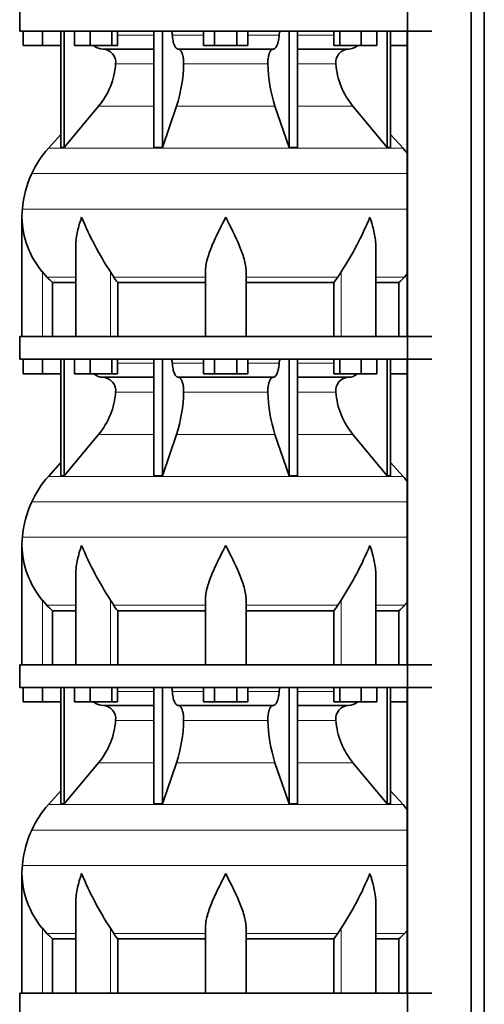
# Model space of a CAD drawing. Header units: millimetres. Extents: x 148 to 904, y -3991 to 2524.
# Tile 23 of 29: x 164 to 369, y 760 to 1195. Entities that reach past the tile are written whole.
import ezdxf

# ---------------------------------------------------------------- set-up
doc = ezdxf.new("R2010")
doc.units = ezdxf.units.MM
doc.layers.add('MID_134-19', color=7, linetype='Continuous')
doc.layers.add('VSI134_DIFFUSORE', color=7, linetype='Continuous')

# ---------------------------------------------------------------- blocks, each defined once
blk = doc.blocks.new('SE')
at = {"layer": 'MID_134-19', "color": 7, "linetype": 'Continuous', "lineweight": 35}
for p, q in [((334.95, 1945.18), (334.95, -826.32)), ((363.09, -826.32), (363.09, 1945.18)), ((368.89, -826.32), (368.89, 1945.18)), ((334.88, 1190.18), (334.88, 1055.18)), ((334.88, 1045.18), (334.88, 910.18)), ((334.88, 900.18), (334.88, 765.18))]:
    blk.add_line(p, q, dxfattribs=at)
at = {"layer": 'VSI134_DIFFUSORE', "color": 7, "linetype": 'Continuous', "lineweight": 35}
for p, q in [((163.69, 1200.18), (163.69, 1190.18)), ((163.69, 1190.18), (345.69, 1190.18)), ((165.19, 1183.78), (165.19, 1190.18)), ((165.19, 1183.78), (165.19, 1190.18)), ((173.69, 1183.78), (173.69, 1190.18)), ((181.86, 1190.18), (181.86, 1138.73)), ((183.39, 1190.18), (183.39, 1138.73)), ((187.93, 1183.78), (187.93, 1190.18)), ((194.87, 1183.78), (194.87, 1190.18)), ((204.35, 1183.78), (204.35, 1190.18)), ((206.89, 1183.78), (206.89, 1190.18)), ((222.99, 1190.18), (222.99, 1138.73)), ((226.69, 1190.18), (226.69, 1138.73)), ((244.87, 1183.78), (244.87, 1190.18)), ((249.78, 1183.78), (249.78, 1190.18)), ((259.6, 1183.78), (259.6, 1190.18)), ((264.5, 1183.78), (264.5, 1190.18)), ((282.69, 1190.18), (282.69, 1138.73)), ((286.39, 1190.18), (286.39, 1138.73)), ((302.48, 1183.78), (302.48, 1190.18)), ((305.03, 1183.78), (305.03, 1190.18)), ((314.51, 1183.78), (314.51, 1190.18)), ((321.45, 1183.78), (321.45, 1190.18)), ((325.99, 1190.18), (325.99, 1138.73)), ((327.52, 1190.18), (327.52, 1138.73)), ((173.69, 1183.78), (165.19, 1183.78)), ((181.86, 1183.78), (173.69, 1183.78)), ((194.87, 1183.78), (187.93, 1183.78)), ((204.35, 1183.78), (194.87, 1183.78)), ((206.89, 1183.78), (204.35, 1183.78)), ((249.78, 1183.78), (244.87, 1183.78)), ((259.6, 1183.78), (249.78, 1183.78)), ((264.5, 1183.78), (259.6, 1183.78)), ((305.03, 1183.78), (302.48, 1183.78)), ((314.51, 1183.78), (305.03, 1183.78)), ((321.45, 1183.78), (314.51, 1183.78)), ((334.88, 1183.78), (327.52, 1183.78)), ((200.52, 1182.18), (222.99, 1182.18)), ((233.78, 1182.18), (275.6, 1182.18)), ((286.39, 1182.18), (308.86, 1182.18)), ((183.39, 1138.73), (198.55, 1156.94)), ((226.69, 1138.73), (232.97, 1156.94)), ((276.41, 1156.94), (282.69, 1138.73)), ((310.83, 1156.94), (325.99, 1138.73)), ((181.86, 1144.5), (176.39, 1138.43)), ((332.99, 1138.43), (327.52, 1144.5)), ((181.86, 1138.73), (183.39, 1138.73)), ((222.99, 1138.73), (226.69, 1138.73)), ((282.69, 1138.73), (286.39, 1138.73)), ((325.99, 1138.73), (327.52, 1138.73)), ((164.69, 1107.92), (164.69, 1055.18)), ((188.41, 1094.54), (188.41, 1055.18)), ((320.97, 1055.18), (320.97, 1094.54)), ((175.7, 1081.48), (173.69, 1083.78)), ((205.2, 1081.48), (203.78, 1083.78)), ((245.69, 1055.18), (245.69, 1083.78)), ((263.69, 1055.18), (263.69, 1083.78)), ((305.6, 1083.78), (304.18, 1081.48)), ((178.22, 1079.04), (188.41, 1079.04)), ((178.22, 1055.18), (178.22, 1079.04)), ((206.98, 1079.04), (245.69, 1079.04)), ((206.98, 1055.18), (206.98, 1079.04)), ((263.69, 1079.04), (302.4, 1079.04)), ((302.4, 1079.04), (302.4, 1055.18)), ((320.97, 1079.04), (331.16, 1079.04)), ((331.16, 1079.04), (331.16, 1055.18)), ((334.88, 1082.86), (333.68, 1081.48)), ((163.69, 1055.18), (345.69, 1055.18)), ((163.69, 1055.18), (163.69, 1045.18)), ((163.69, 1045.18), (345.69, 1045.18)), ((165.19, 1038.78), (165.19, 1045.18)), ((165.19, 1038.78), (165.19, 1045.18)), ((173.69, 1038.78), (173.69, 1045.18)), ((181.86, 1045.18), (181.86, 993.73)), ((183.39, 1045.18), (183.39, 993.73)), ((187.93, 1038.78), (187.93, 1045.18)), ((194.87, 1038.78), (194.87, 1045.18)), ((204.35, 1038.78), (204.35, 1045.18)), ((206.89, 1038.78), (206.89, 1045.18)), ((222.99, 1045.18), (222.99, 993.73)), ((226.69, 1045.18), (226.69, 993.73)), ((244.87, 1038.78), (244.87, 1045.18)), ((249.78, 1038.78), (249.78, 1045.18)), ((259.6, 1038.78), (259.6, 1045.18)), ((264.5, 1038.78), (264.5, 1045.18)), ((282.69, 1045.18), (282.69, 993.73)), ((286.39, 1045.18), (286.39, 993.73)), ((302.48, 1038.78), (302.48, 1045.18)), ((305.03, 1038.78), (305.03, 1045.18)), ((314.51, 1038.78), (314.51, 1045.18)), ((321.45, 1038.78), (321.45, 1045.18)), ((325.99, 1045.18), (325.99, 993.73)), ((327.52, 1045.18), (327.52, 993.73)), ((173.69, 1038.78), (165.19, 1038.78)), ((181.86, 1038.78), (173.69, 1038.78)), ((194.87, 1038.78), (187.93, 1038.78)), ((204.35, 1038.78), (194.87, 1038.78)), ((200.52, 1037.18), (222.99, 1037.18)), ((206.89, 1038.78), (204.35, 1038.78)), ((233.78, 1037.18), (275.6, 1037.18)), ((249.78, 1038.78), (244.87, 1038.78)), ((259.6, 1038.78), (249.78, 1038.78)), ((264.5, 1038.78), (259.6, 1038.78)), ((286.39, 1037.18), (308.86, 1037.18)), ((305.03, 1038.78), (302.48, 1038.78)), ((314.51, 1038.78), (305.03, 1038.78)), ((321.45, 1038.78), (314.51, 1038.78)), ((334.88, 1038.78), (327.52, 1038.78)), ((183.39, 993.73), (198.55, 1011.94)), ((226.69, 993.73), (232.97, 1011.94)), ((276.41, 1011.94), (282.69, 993.73)), ((310.83, 1011.94), (325.99, 993.73)), ((181.86, 999.5), (176.39, 993.43)), ((332.99, 993.43), (327.52, 999.5)), ((181.86, 993.73), (183.39, 993.73)), ((222.99, 993.73), (226.69, 993.73)), ((282.69, 993.73), (286.39, 993.73)), ((325.99, 993.73), (327.52, 993.73)), ((164.69, 962.92), (164.69, 910.18)), ((188.41, 949.54), (188.41, 910.18)), ((320.97, 910.18), (320.97, 949.54)), ((175.7, 936.48), (173.69, 938.78)), ((205.2, 936.48), (203.78, 938.78)), ((245.69, 910.18), (245.69, 938.78)), ((263.69, 910.18), (263.69, 938.78)), ((305.6, 938.78), (304.18, 936.48)), ((334.88, 937.86), (333.68, 936.48)), ((178.22, 934.04), (188.41, 934.04)), ((178.22, 910.18), (178.22, 934.04)), ((206.98, 934.04), (245.69, 934.04)), ((206.98, 910.18), (206.98, 934.04)), ((263.69, 934.04), (302.4, 934.04)), ((302.4, 934.04), (302.4, 910.18)), ((320.97, 934.04), (331.16, 934.04)), ((331.16, 934.04), (331.16, 910.18)), ((163.69, 910.18), (345.69, 910.18)), ((163.69, 910.18), (163.69, 900.18)), ((163.69, 900.18), (345.69, 900.18)), ((165.19, 893.78), (165.19, 900.18)), ((165.19, 893.78), (165.19, 900.18)), ((173.69, 893.78), (173.69, 900.18)), ((181.86, 900.18), (181.86, 848.73)), ((183.39, 900.18), (183.39, 848.73)), ((187.93, 893.78), (187.93, 900.18)), ((194.87, 893.78), (194.87, 900.18)), ((204.35, 893.78), (204.35, 900.18)), ((206.89, 893.78), (206.89, 900.18)), ((222.99, 900.18), (222.99, 848.73)), ((226.69, 900.18), (226.69, 848.73)), ((244.87, 893.78), (244.87, 900.18)), ((249.78, 893.78), (249.78, 900.18)), ((259.6, 893.78), (259.6, 900.18)), ((264.5, 893.78), (264.5, 900.18)), ((282.69, 900.18), (282.69, 848.73)), ((286.39, 900.18), (286.39, 848.73)), ((302.48, 893.78), (302.48, 900.18)), ((305.03, 893.78), (305.03, 900.18)), ((314.51, 893.78), (314.51, 900.18)), ((321.45, 893.78), (321.45, 900.18)), ((325.99, 900.18), (325.99, 848.73)), ((327.52, 900.18), (327.52, 848.73)), ((173.69, 893.78), (165.19, 893.78)), ((181.86, 893.78), (173.69, 893.78)), ((194.87, 893.78), (187.93, 893.78)), ((204.35, 893.78), (194.87, 893.78)), ((200.52, 892.18), (222.99, 892.18)), ((206.89, 893.78), (204.35, 893.78)), ((233.78, 892.18), (275.6, 892.18)), ((249.78, 893.78), (244.87, 893.78)), ((259.6, 893.78), (249.78, 893.78)), ((264.5, 893.78), (259.6, 893.78)), ((286.39, 892.18), (308.86, 892.18)), ((305.03, 893.78), (302.48, 893.78)), ((314.51, 893.78), (305.03, 893.78)), ((321.45, 893.78), (314.51, 893.78)), ((334.88, 893.78), (327.52, 893.78)), ((183.39, 848.73), (198.55, 866.94)), ((226.69, 848.73), (232.97, 866.94)), ((276.41, 866.94), (282.69, 848.73)), ((310.83, 866.94), (325.99, 848.73)), ((181.86, 854.5), (176.39, 848.43)), ((332.99, 848.43), (327.52, 854.5)), ((181.86, 848.73), (183.39, 848.73)), ((222.99, 848.73), (226.69, 848.73)), ((282.69, 848.73), (286.39, 848.73)), ((325.99, 848.73), (327.52, 848.73)), ((164.69, 817.92), (164.69, 765.18)), ((188.41, 804.54), (188.41, 765.18)), ((320.97, 765.18), (320.97, 804.54)), ((175.7, 791.48), (173.69, 793.78)), ((205.2, 791.48), (203.78, 793.78)), ((245.69, 765.18), (245.69, 793.78)), ((263.69, 765.18), (263.69, 793.78)), ((305.6, 793.78), (304.18, 791.48)), ((334.88, 792.86), (333.68, 791.48)), ((178.22, 789.04), (188.41, 789.04)), ((178.22, 765.18), (178.22, 789.04)), ((206.98, 789.04), (245.69, 789.04)), ((206.98, 765.18), (206.98, 789.04)), ((263.69, 789.04), (302.4, 789.04)), ((302.4, 789.04), (302.4, 765.18)), ((320.97, 789.04), (331.16, 789.04)), ((331.16, 789.04), (331.16, 765.18)), ((163.69, 765.18), (345.69, 765.18)), ((163.69, 765.18), (163.69, 755.18))]:
    blk.add_line(p, q, dxfattribs=at)
at = {"layer": 'VSI134_DIFFUSORE', "color": 4, "linetype": 'Continuous', "lineweight": 9}
for p, q in [((206.89, 1188.41), (222.99, 1188.41)), ((231.12, 1188.41), (244.87, 1188.41)), ((264.5, 1188.41), (278.26, 1188.41)), ((286.39, 1188.41), (302.48, 1188.41)), ((222.99, 1175.64), (206.06, 1175.64)), ((273.3, 1175.64), (236.08, 1175.64)), ((303.32, 1175.64), (286.39, 1175.64)), ((198.55, 1156.94), (222.99, 1156.94)), ((232.97, 1156.94), (276.41, 1156.94)), ((286.39, 1156.94), (310.83, 1156.94)), ((176.39, 1138.43), (332.99, 1138.43)), ((169.02, 1127.17), (334.88, 1127.17)), ((164.86, 1111.54), (334.88, 1111.54)), ((173.69, 1055.18), (173.69, 1083.78)), ((203.78, 1055.18), (203.78, 1083.78)), ((305.6, 1055.18), (305.6, 1083.78)), ((175.7, 1081.48), (188.41, 1081.48)), ((205.2, 1081.48), (245.69, 1081.48)), ((263.69, 1081.48), (304.18, 1081.48)), ((320.97, 1081.48), (333.68, 1081.48)), ((206.89, 1043.41), (222.99, 1043.41)), ((231.12, 1043.41), (244.87, 1043.41)), ((264.5, 1043.41), (278.26, 1043.41)), ((286.39, 1043.41), (302.48, 1043.41)), ((222.99, 1030.64), (206.06, 1030.64)), ((273.3, 1030.64), (236.08, 1030.64)), ((303.32, 1030.64), (286.39, 1030.64)), ((198.55, 1011.94), (222.99, 1011.94)), ((232.97, 1011.94), (276.41, 1011.94)), ((286.39, 1011.94), (310.83, 1011.94)), ((176.39, 993.43), (332.99, 993.43)), ((169.02, 982.17), (334.88, 982.17)), ((164.86, 966.54), (334.88, 966.54)), ((173.69, 910.18), (173.69, 938.78)), ((175.7, 936.48), (188.41, 936.48)), ((203.78, 910.18), (203.78, 938.78)), ((205.2, 936.48), (245.69, 936.48)), ((263.69, 936.48), (304.18, 936.48)), ((305.6, 910.18), (305.6, 938.78)), ((320.97, 936.48), (333.68, 936.48)), ((206.89, 898.41), (222.99, 898.41)), ((231.12, 898.41), (244.87, 898.41)), ((264.5, 898.41), (278.26, 898.41)), ((286.39, 898.41), (302.48, 898.41)), ((222.99, 885.64), (206.06, 885.64)), ((273.3, 885.64), (236.08, 885.64)), ((303.32, 885.64), (286.39, 885.64)), ((198.55, 866.94), (222.99, 866.94)), ((232.97, 866.94), (276.41, 866.94)), ((286.39, 866.94), (310.83, 866.94)), ((176.39, 848.43), (332.99, 848.43)), ((169.02, 837.17), (334.88, 837.17)), ((164.86, 821.54), (334.88, 821.54)), ((173.69, 765.18), (173.69, 793.78)), ((203.78, 765.18), (203.78, 793.78)), ((305.6, 765.18), (305.6, 793.78)), ((175.7, 791.48), (188.41, 791.48)), ((205.2, 791.48), (245.69, 791.48)), ((263.69, 791.48), (304.18, 791.48)), ((320.97, 791.48), (333.68, 791.48))]:
    blk.add_line(p, q, dxfattribs=at)
at = {"layer": 'VSI134_DIFFUSORE', "color": 7, "linetype": 'Continuous', "lineweight": 35}
for centre, radius, start, end in [((200.75, 1188.86), 6.68, 230.2819, 268.0094), ((308.62, 1188.87), 6.69, 272.0607, 309.722), ((200.23, 1176.32), 5.87, 353.3223, 87.2173), ((309.13, 1176.34), 5.85, 92.5772, 186.8833), ((172.76, 1178.16), 33.4, 320.5472, 355.6594), ((171.12, 1176.84), 64.97, 342.1602, 358.9354), ((339.77, 1177.09), 66.48, 181.2569, 197.6475), ((336.73, 1178.21), 33.51, 184.3996, 219.3938), ((209.09, 1108.98), 44, 138, 155.5912), ((300.29, 1108.98), 44, 38.1684, 42), ((213.64, 1106.92), 49, 155.5912, 174.5826), ((203.19, 1107.91), 38.5, 174.5826, 180.0016), ((203.34, 1108.58), 38.66, 180.9959, 219.9106), ((329.39, 1165.45), 149.83, 202.585, 213.0327), ((192.33, 1158.94), 135.94, 326.4322, 337.9502), ((238.34, 1103.72), 39.91, 213.8601, 218.2043), ((271.07, 1103.7), 39.88, 321.7938, 326.1418), ((200.75, 1043.86), 6.68, 230.2819, 268.0094), ((200.23, 1031.32), 5.87, 353.3223, 87.2173), ((309.13, 1031.34), 5.85, 92.5772, 186.8833), ((308.62, 1043.87), 6.69, 272.0607, 309.722), ((172.76, 1033.16), 33.4, 320.5472, 355.6594), ((171.12, 1031.84), 64.97, 342.1602, 358.9354), ((339.77, 1032.09), 66.48, 181.2569, 197.6475), ((336.73, 1033.21), 33.51, 184.3996, 219.3938), ((209.09, 963.98), 44, 138, 155.5912), ((300.29, 963.98), 44, 38.1684, 42), ((213.64, 961.92), 49, 155.5912, 174.5826), ((203.19, 962.91), 38.5, 174.5826, 180.0016), ((203.34, 963.58), 38.66, 180.9959, 219.9106), ((329.39, 1020.45), 149.83, 202.585, 213.0327), ((192.33, 1013.94), 135.94, 326.4322, 337.9502), ((238.34, 958.72), 39.91, 213.8601, 218.2043), ((271.07, 958.7), 39.88, 321.7938, 326.1418), ((200.75, 898.86), 6.68, 230.2819, 268.0094), ((200.23, 886.32), 5.87, 353.3223, 87.2173), ((309.13, 886.34), 5.85, 92.5772, 186.8833), ((308.62, 898.87), 6.69, 272.0607, 309.722), ((172.76, 888.16), 33.4, 320.5472, 355.6594), ((171.12, 886.84), 64.97, 342.1602, 358.9354), ((339.77, 887.09), 66.48, 181.2569, 197.6475), ((336.73, 888.21), 33.51, 184.3996, 219.3938), ((209.09, 818.98), 44, 138, 155.5912), ((300.29, 818.98), 44, 38.1684, 42), ((213.64, 816.92), 49, 155.5912, 174.5826), ((203.19, 817.91), 38.5, 174.5826, 180.0016), ((203.34, 818.58), 38.66, 180.9959, 219.9106), ((329.39, 875.45), 149.83, 202.585, 213.0327), ((192.33, 868.94), 135.94, 326.4322, 337.9502), ((238.34, 813.72), 39.91, 213.8601, 218.2043), ((271.07, 813.7), 39.88, 321.7938, 326.1418)]:
    blk.add_arc(centre, radius, start, end, dxfattribs=at)
for points, knots in [([(230.36, 1190.18), (230.4, 1190.18), (230.45, 1190.17), (230.54, 1190.13), (230.59, 1190.1), (230.72, 1189.97), (230.8, 1189.84), (230.94, 1189.51), (230.99, 1189.32), (231.08, 1188.89), (231.11, 1188.65), (231.12, 1188.41)], [0, 0, 0, 0, 0.125, 0.125, 0.25, 0.25, 0.5, 0.5, 0.75, 0.75, 1, 1, 1, 1]), ([(233.78, 1182.18), (233.62, 1182.18), (233.46, 1182.22), (233.22, 1182.34), (233.14, 1182.39), (232.98, 1182.5), (232.9, 1182.57), (232.67, 1182.79), (232.53, 1182.98), (232.25, 1183.43), (232.12, 1183.68), (231.87, 1184.24), (231.76, 1184.56), (231.56, 1185.23), (231.47, 1185.59), (231.33, 1186.34), (231.26, 1186.74), (231.17, 1187.56), (231.14, 1187.98), (231.12, 1188.41)], [0, 0, 0, 0, 0.125, 0.125, 0.1875, 0.1875, 0.25, 0.25, 0.375, 0.375, 0.5, 0.5, 0.625, 0.625, 0.75, 0.75, 0.875, 0.875, 1, 1, 1, 1]), ([(278.26, 1188.41), (278.24, 1187.98), (278.21, 1187.56), (278.14, 1186.95), (278.11, 1186.75), (278.05, 1186.36), (278.02, 1186.16), (277.91, 1185.59), (277.82, 1185.24), (277.67, 1184.73), (277.62, 1184.57), (277.5, 1184.26), (277.45, 1184.11), (277.26, 1183.68), (277.13, 1183.43), (276.86, 1182.99), (276.71, 1182.8), (276.4, 1182.49), (276.25, 1182.38), (275.93, 1182.22), (275.76, 1182.18), (275.6, 1182.18)], [0, 0, 0, 0, 0.125, 0.125, 0.1875, 0.1875, 0.25, 0.25, 0.375, 0.375, 0.4375, 0.4375, 0.5, 0.5, 0.625, 0.625, 0.75, 0.75, 0.875, 0.875, 1, 1, 1, 1]), ([(278.26, 1188.41), (278.27, 1188.65), (278.3, 1188.88), (278.36, 1189.21), (278.39, 1189.31), (278.45, 1189.5), (278.48, 1189.59), (278.55, 1189.76), (278.59, 1189.83), (278.66, 1189.95), (278.71, 1190.01), (278.79, 1190.1), (278.84, 1190.13), (278.93, 1190.17), (278.98, 1190.18), (279.02, 1190.18)], [0, 0, 0, 0, 0.25, 0.25, 0.375, 0.375, 0.5, 0.5, 0.625, 0.625, 0.75, 0.75, 0.875, 0.875, 1, 1, 1, 1]), ([(233.78, 1182.18), (233.86, 1182.18), (233.94, 1182.17), (234.1, 1182.13), (234.18, 1182.1), (234.41, 1181.97), (234.56, 1181.84), (234.86, 1181.51), (234.99, 1181.3), (235.19, 1180.94), (235.25, 1180.81), (235.37, 1180.53), (235.43, 1180.38), (235.59, 1179.93), (235.68, 1179.59), (235.81, 1179.06), (235.84, 1178.87), (235.91, 1178.49), (235.94, 1178.3), (236.02, 1177.71), (236.05, 1177.3), (236.09, 1176.47), (236.09, 1176.05), (236.08, 1175.64)], [0, 0, 0, 0, 0.0625, 0.0625, 0.125, 0.125, 0.25, 0.25, 0.375, 0.375, 0.4375, 0.4375, 0.5, 0.5, 0.625, 0.625, 0.6875, 0.6875, 0.75, 0.75, 0.875, 0.875, 1, 1, 1, 1]), ([(273.3, 1175.64), (273.29, 1176.05), (273.29, 1176.47), (273.32, 1177.09), (273.33, 1177.29), (273.37, 1177.7), (273.39, 1177.9), (273.47, 1178.49), (273.53, 1178.87), (273.65, 1179.41), (273.7, 1179.58), (273.79, 1179.92), (273.9, 1180.24), (274.01, 1180.53), (274.13, 1180.81), (274.19, 1180.94), (274.39, 1181.3), (274.52, 1181.51), (274.82, 1181.84), (274.97, 1181.97), (275.28, 1182.14), (275.44, 1182.18), (275.6, 1182.18)], [0, 0, 0, 0, 0.125, 0.125, 0.1875, 0.1875, 0.25, 0.25, 0.375, 0.375, 0.4375, 0.4375, 0.5, 0.5625, 0.5625, 0.625, 0.625, 0.75, 0.75, 0.875, 0.875, 1, 1, 1, 1]), ([(191.05, 1107.91), (190.96, 1107.65), (190.86, 1107.39), (190.68, 1106.87), (190.6, 1106.6), (190.34, 1105.82), (190.18, 1105.3), (189.72, 1103.74), (189.46, 1102.71), (189.01, 1100.63), (188.82, 1099.59), (188.55, 1097.54), (188.47, 1096.52), (188.42, 1095.18), (188.41, 1094.86), (188.41, 1094.53)], [0, 0, 0, 0, 0.03125, 0.03125, 0.0625, 0.0625, 0.125, 0.125, 0.25, 0.25, 0.375, 0.375, 0.5, 0.5, 0.5400162, 0.5400162, 0.5400162, 0.5400162]), ([(254.69, 1107.91), (254.56, 1107.65), (254.42, 1107.39), (254.16, 1106.87), (254.03, 1106.6), (253.63, 1105.82), (253.36, 1105.3), (252.58, 1103.74), (252.06, 1102.71), (251.05, 1100.63), (250.55, 1099.59), (249.61, 1097.54), (249.15, 1096.52), (248.31, 1094.49), (247.91, 1093.49), (247.37, 1091.98), (247.2, 1091.48), (246.88, 1090.48), (246.73, 1089.98), (246.31, 1088.5), (246.09, 1087.53), (245.78, 1085.63), (245.69, 1084.7), (245.69, 1083.78)], [0, 0, 0, 0, 0.03125, 0.03125, 0.0625, 0.0625, 0.125, 0.125, 0.25, 0.25, 0.375, 0.375, 0.5, 0.5, 0.625, 0.625, 0.6875, 0.6875, 0.75, 0.75, 0.875, 0.875, 1, 1, 1, 1]), ([(263.69, 1083.78), (263.69, 1085.61), (263.34, 1087.51), (262.24, 1091.46), (261.5, 1093.48), (258.96, 1099.55), (256.8, 1103.76), (254.69, 1107.91)], [0, 0, 0, 0, 0.25, 0.25, 0.5, 0.5, 1, 1, 1, 1]), ([(320.97, 1094.53), (320.97, 1094.87), (320.96, 1095.21), (320.87, 1097.6), (320.59, 1099.64), (319.92, 1102.72), (319.65, 1103.75), (319.2, 1105.31), (319.04, 1105.82), (318.78, 1106.6), (318.65, 1107), (318.52, 1107.39), (318.42, 1107.65), (318.38, 1107.78), (318.33, 1107.91)], [0.4588627, 0.4588627, 0.4588627, 0.4588627, 0.5, 0.5, 0.75, 0.75, 0.875, 0.875, 0.9375, 0.9375, 0.96875, 0.984375, 0.984375, 1, 1, 1, 1]), ([(230.36, 1045.18), (230.4, 1045.18), (230.45, 1045.17), (230.54, 1045.13), (230.59, 1045.1), (230.72, 1044.97), (230.8, 1044.84), (230.94, 1044.51), (230.99, 1044.32), (231.08, 1043.89), (231.11, 1043.65), (231.12, 1043.41)], [0, 0, 0, 0, 0.125, 0.125, 0.25, 0.25, 0.5, 0.5, 0.75, 0.75, 1, 1, 1, 1]), ([(278.26, 1043.41), (278.27, 1043.65), (278.3, 1043.88), (278.36, 1044.21), (278.39, 1044.31), (278.45, 1044.5), (278.48, 1044.59), (278.55, 1044.76), (278.59, 1044.83), (278.66, 1044.95), (278.71, 1045.01), (278.79, 1045.1), (278.84, 1045.13), (278.93, 1045.17), (278.98, 1045.18), (279.02, 1045.18)], [0, 0, 0, 0, 0.25, 0.25, 0.375, 0.375, 0.5, 0.5, 0.625, 0.625, 0.75, 0.75, 0.875, 0.875, 1, 1, 1, 1]), ([(233.78, 1037.18), (233.62, 1037.18), (233.46, 1037.22), (233.22, 1037.34), (233.14, 1037.39), (232.98, 1037.5), (232.9, 1037.57), (232.67, 1037.79), (232.53, 1037.98), (232.25, 1038.43), (232.12, 1038.68), (231.87, 1039.24), (231.76, 1039.56), (231.56, 1040.23), (231.47, 1040.59), (231.33, 1041.34), (231.26, 1041.74), (231.17, 1042.56), (231.14, 1042.98), (231.12, 1043.41)], [0, 0, 0, 0, 0.125, 0.125, 0.1875, 0.1875, 0.25, 0.25, 0.375, 0.375, 0.5, 0.5, 0.625, 0.625, 0.75, 0.75, 0.875, 0.875, 1, 1, 1, 1]), ([(278.26, 1043.41), (278.24, 1042.98), (278.21, 1042.56), (278.14, 1041.95), (278.11, 1041.75), (278.05, 1041.36), (278.02, 1041.16), (277.91, 1040.59), (277.82, 1040.24), (277.67, 1039.73), (277.62, 1039.57), (277.5, 1039.26), (277.45, 1039.11), (277.26, 1038.68), (277.13, 1038.43), (276.86, 1037.99), (276.71, 1037.8), (276.4, 1037.49), (276.25, 1037.38), (275.93, 1037.22), (275.76, 1037.18), (275.6, 1037.18)], [0, 0, 0, 0, 0.125, 0.125, 0.1875, 0.1875, 0.25, 0.25, 0.375, 0.375, 0.4375, 0.4375, 0.5, 0.5, 0.625, 0.625, 0.75, 0.75, 0.875, 0.875, 1, 1, 1, 1]), ([(233.78, 1037.18), (233.86, 1037.18), (233.94, 1037.17), (234.1, 1037.13), (234.18, 1037.1), (234.41, 1036.97), (234.56, 1036.84), (234.86, 1036.51), (234.99, 1036.3), (235.19, 1035.94), (235.25, 1035.81), (235.37, 1035.53), (235.43, 1035.38), (235.59, 1034.93), (235.68, 1034.59), (235.81, 1034.06), (235.84, 1033.87), (235.91, 1033.49), (235.94, 1033.3), (236.02, 1032.71), (236.05, 1032.3), (236.09, 1031.47), (236.09, 1031.05), (236.08, 1030.64)], [0, 0, 0, 0, 0.0625, 0.0625, 0.125, 0.125, 0.25, 0.25, 0.375, 0.375, 0.4375, 0.4375, 0.5, 0.5, 0.625, 0.625, 0.6875, 0.6875, 0.75, 0.75, 0.875, 0.875, 1, 1, 1, 1]), ([(273.3, 1030.64), (273.29, 1031.05), (273.29, 1031.47), (273.32, 1032.09), (273.33, 1032.29), (273.37, 1032.7), (273.39, 1032.9), (273.47, 1033.49), (273.53, 1033.87), (273.65, 1034.41), (273.7, 1034.58), (273.79, 1034.92), (273.9, 1035.24), (274.01, 1035.53), (274.13, 1035.81), (274.19, 1035.94), (274.39, 1036.3), (274.52, 1036.51), (274.82, 1036.84), (274.97, 1036.97), (275.28, 1037.14), (275.44, 1037.18), (275.6, 1037.18)], [0, 0, 0, 0, 0.125, 0.125, 0.1875, 0.1875, 0.25, 0.25, 0.375, 0.375, 0.4375, 0.4375, 0.5, 0.5625, 0.5625, 0.625, 0.625, 0.75, 0.75, 0.875, 0.875, 1, 1, 1, 1]), ([(191.05, 962.91), (190.96, 962.65), (190.86, 962.39), (190.68, 961.87), (190.6, 961.6), (190.34, 960.82), (190.18, 960.3), (189.72, 958.74), (189.46, 957.71), (189.01, 955.63), (188.82, 954.59), (188.55, 952.54), (188.47, 951.52), (188.42, 950.18), (188.41, 949.86), (188.41, 949.53)], [0, 0, 0, 0, 0.03125, 0.03125, 0.0625, 0.0625, 0.125, 0.125, 0.25, 0.25, 0.375, 0.375, 0.5, 0.5, 0.5400162, 0.5400162, 0.5400162, 0.5400162]), ([(254.69, 962.91), (254.56, 962.65), (254.42, 962.39), (254.16, 961.87), (254.03, 961.6), (253.63, 960.82), (253.36, 960.3), (252.58, 958.74), (252.06, 957.71), (251.05, 955.63), (250.55, 954.59), (249.61, 952.54), (249.15, 951.52), (248.31, 949.49), (247.91, 948.49), (247.37, 946.98), (247.2, 946.48), (246.88, 945.48), (246.73, 944.98), (246.31, 943.5), (246.09, 942.53), (245.78, 940.63), (245.69, 939.7), (245.69, 938.78)], [0, 0, 0, 0, 0.03125, 0.03125, 0.0625, 0.0625, 0.125, 0.125, 0.25, 0.25, 0.375, 0.375, 0.5, 0.5, 0.625, 0.625, 0.6875, 0.6875, 0.75, 0.75, 0.875, 0.875, 1, 1, 1, 1]), ([(263.69, 938.78), (263.69, 940.61), (263.34, 942.51), (262.24, 946.46), (261.5, 948.48), (258.96, 954.55), (256.8, 958.76), (254.69, 962.91)], [0, 0, 0, 0, 0.25, 0.25, 0.5, 0.5, 1, 1, 1, 1]), ([(320.97, 949.53), (320.97, 949.87), (320.96, 950.21), (320.87, 952.6), (320.59, 954.64), (319.92, 957.72), (319.65, 958.75), (319.2, 960.31), (319.04, 960.82), (318.78, 961.6), (318.65, 962), (318.52, 962.39), (318.42, 962.65), (318.38, 962.78), (318.33, 962.91)], [0.4588627, 0.4588627, 0.4588627, 0.4588627, 0.5, 0.5, 0.75, 0.75, 0.875, 0.875, 0.9375, 0.9375, 0.96875, 0.984375, 0.984375, 1, 1, 1, 1]), ([(230.36, 900.18), (230.4, 900.18), (230.45, 900.17), (230.54, 900.13), (230.59, 900.1), (230.72, 899.97), (230.8, 899.84), (230.94, 899.51), (230.99, 899.32), (231.08, 898.89), (231.11, 898.65), (231.12, 898.41)], [0, 0, 0, 0, 0.125, 0.125, 0.25, 0.25, 0.5, 0.5, 0.75, 0.75, 1, 1, 1, 1]), ([(233.78, 892.18), (233.62, 892.18), (233.46, 892.22), (233.22, 892.34), (233.14, 892.39), (232.98, 892.5), (232.9, 892.57), (232.67, 892.79), (232.53, 892.98), (232.25, 893.43), (232.12, 893.68), (231.87, 894.24), (231.76, 894.56), (231.56, 895.23), (231.47, 895.59), (231.33, 896.34), (231.26, 896.74), (231.17, 897.56), (231.14, 897.98), (231.12, 898.41)], [0, 0, 0, 0, 0.125, 0.125, 0.1875, 0.1875, 0.25, 0.25, 0.375, 0.375, 0.5, 0.5, 0.625, 0.625, 0.75, 0.75, 0.875, 0.875, 1, 1, 1, 1]), ([(278.26, 898.41), (278.24, 897.98), (278.21, 897.56), (278.14, 896.95), (278.11, 896.75), (278.05, 896.36), (278.02, 896.16), (277.91, 895.59), (277.82, 895.24), (277.67, 894.73), (277.62, 894.57), (277.5, 894.26), (277.45, 894.11), (277.26, 893.68), (277.13, 893.43), (276.86, 892.99), (276.71, 892.8), (276.4, 892.49), (276.25, 892.38), (275.93, 892.22), (275.76, 892.18), (275.6, 892.18)], [0, 0, 0, 0, 0.125, 0.125, 0.1875, 0.1875, 0.25, 0.25, 0.375, 0.375, 0.4375, 0.4375, 0.5, 0.5, 0.625, 0.625, 0.75, 0.75, 0.875, 0.875, 1, 1, 1, 1]), ([(278.26, 898.41), (278.27, 898.65), (278.3, 898.88), (278.36, 899.21), (278.39, 899.31), (278.45, 899.5), (278.48, 899.59), (278.55, 899.76), (278.59, 899.83), (278.66, 899.95), (278.71, 900.01), (278.79, 900.1), (278.84, 900.13), (278.93, 900.17), (278.98, 900.18), (279.02, 900.18)], [0, 0, 0, 0, 0.25, 0.25, 0.375, 0.375, 0.5, 0.5, 0.625, 0.625, 0.75, 0.75, 0.875, 0.875, 1, 1, 1, 1]), ([(233.78, 892.18), (233.86, 892.18), (233.94, 892.17), (234.1, 892.13), (234.18, 892.1), (234.41, 891.97), (234.56, 891.84), (234.86, 891.51), (234.99, 891.3), (235.19, 890.94), (235.25, 890.81), (235.37, 890.53), (235.43, 890.38), (235.59, 889.93), (235.68, 889.59), (235.81, 889.06), (235.84, 888.87), (235.91, 888.49), (235.94, 888.3), (236.02, 887.71), (236.05, 887.3), (236.09, 886.47), (236.09, 886.05), (236.08, 885.64)], [0, 0, 0, 0, 0.0625, 0.0625, 0.125, 0.125, 0.25, 0.25, 0.375, 0.375, 0.4375, 0.4375, 0.5, 0.5, 0.625, 0.625, 0.6875, 0.6875, 0.75, 0.75, 0.875, 0.875, 1, 1, 1, 1]), ([(273.3, 885.64), (273.29, 886.05), (273.29, 886.47), (273.32, 887.09), (273.33, 887.29), (273.37, 887.7), (273.39, 887.9), (273.47, 888.49), (273.53, 888.87), (273.65, 889.41), (273.7, 889.58), (273.79, 889.92), (273.9, 890.24), (274.01, 890.53), (274.13, 890.81), (274.19, 890.94), (274.39, 891.3), (274.52, 891.51), (274.82, 891.84), (274.97, 891.97), (275.28, 892.14), (275.44, 892.18), (275.6, 892.18)], [0, 0, 0, 0, 0.125, 0.125, 0.1875, 0.1875, 0.25, 0.25, 0.375, 0.375, 0.4375, 0.4375, 0.5, 0.5625, 0.5625, 0.625, 0.625, 0.75, 0.75, 0.875, 0.875, 1, 1, 1, 1]), ([(191.05, 817.91), (190.96, 817.65), (190.86, 817.39), (190.68, 816.87), (190.6, 816.6), (190.34, 815.82), (190.18, 815.3), (189.72, 813.74), (189.46, 812.71), (189.01, 810.63), (188.82, 809.59), (188.55, 807.54), (188.47, 806.52), (188.42, 805.18), (188.41, 804.86), (188.41, 804.53)], [0, 0, 0, 0, 0.03125, 0.03125, 0.0625, 0.0625, 0.125, 0.125, 0.25, 0.25, 0.375, 0.375, 0.5, 0.5, 0.5400162, 0.5400162, 0.5400162, 0.5400162]), ([(254.69, 817.91), (254.56, 817.65), (254.42, 817.39), (254.16, 816.87), (254.03, 816.6), (253.63, 815.82), (253.36, 815.3), (252.58, 813.74), (252.06, 812.71), (251.05, 810.63), (250.55, 809.59), (249.61, 807.54), (249.15, 806.52), (248.31, 804.49), (247.91, 803.49), (247.37, 801.98), (247.2, 801.48), (246.88, 800.48), (246.73, 799.98), (246.31, 798.5), (246.09, 797.53), (245.78, 795.63), (245.69, 794.7), (245.69, 793.78)], [0, 0, 0, 0, 0.03125, 0.03125, 0.0625, 0.0625, 0.125, 0.125, 0.25, 0.25, 0.375, 0.375, 0.5, 0.5, 0.625, 0.625, 0.6875, 0.6875, 0.75, 0.75, 0.875, 0.875, 1, 1, 1, 1]), ([(263.69, 793.78), (263.69, 795.61), (263.34, 797.51), (262.24, 801.46), (261.5, 803.48), (258.96, 809.55), (256.8, 813.76), (254.69, 817.91)], [0, 0, 0, 0, 0.25, 0.25, 0.5, 0.5, 1, 1, 1, 1]), ([(320.97, 804.53), (320.97, 804.87), (320.96, 805.21), (320.87, 807.6), (320.59, 809.64), (319.92, 812.72), (319.65, 813.75), (319.2, 815.31), (319.04, 815.82), (318.78, 816.6), (318.65, 817), (318.52, 817.39), (318.42, 817.65), (318.38, 817.78), (318.33, 817.91)], [0.4588627, 0.4588627, 0.4588627, 0.4588627, 0.5, 0.5, 0.75, 0.75, 0.875, 0.875, 0.9375, 0.9375, 0.96875, 0.984375, 0.984375, 1, 1, 1, 1])]:
    blk.add_open_spline(points, degree=3, knots=knots, dxfattribs=at)
for points in [[(178.22, 1079.04), (177.35, 1079.82), (176.51, 1080.64), (175.7, 1081.48)], [(333.68, 1081.48), (332.87, 1080.64), (332.03, 1079.82), (331.16, 1079.04)], [(178.22, 934.04), (177.35, 934.82), (176.51, 935.64), (175.7, 936.48)], [(333.68, 936.48), (332.87, 935.64), (332.03, 934.82), (331.16, 934.04)], [(178.22, 789.04), (177.35, 789.82), (176.51, 790.64), (175.7, 791.48)], [(333.68, 791.48), (332.87, 790.64), (332.03, 789.82), (331.16, 789.04)]]:
    blk.add_open_spline(points, degree=3, dxfattribs=at)

msp = doc.modelspace()

# ---------------------------------------------------------------- block references
msp.add_blockref('SE', (0, 0))

doc.saveas('drawing.dxf')
